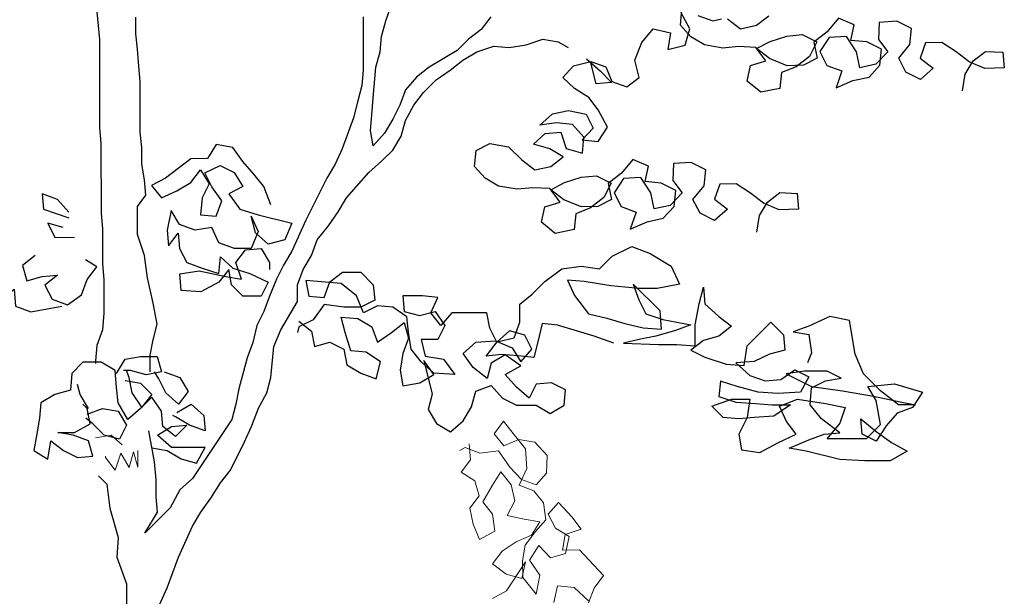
# Model space of a CAD drawing. Header units: metres. Extents: x 8 to 122, y -18 to 26.
# Tile 51 of 54: x 105.67 to 108.23, y 16.7 to 18.19. Entities that reach past the tile are written whole.
import ezdxf

# ---------------------------------------------------------------- set-up
doc = ezdxf.new("R2010")
doc.units = ezdxf.units.M
doc.layers.add('N-WE-AL-DETAIL-G', color=7, linetype='Continuous')

# ---------------------------------------------------------------- blocks, each defined once
blk = doc.blocks.new('Boom_zijaanzicht')
at = {"color": 0, "ltscale": 0.05, "flags": 128}
for points in [[(-0.2336, 6.7375), (-0.241, 6.6573), (-0.2412, 6.4277), (-0.2449, 6.3876), (-0.245, 6.2054), (-0.2487, 6.1653), (-0.2488, 6.0742), (-0.2525, 6.0341), (-0.2526, 5.9467), (-0.249, 5.9029), (-0.2344, 5.8628), (-0.2308, 5.8227), (-0.2308, 5.8154)], [(-1.2577, 6.7165), (-1.2322, 6.6837), (-1.1994, 6.6582), (-1.1703, 6.629), (-1.0975, 6.5852), (-1.0647, 6.5597), (-1.0356, 6.5268), (-1.021, 6.4867), (-1.0028, 6.4503), (-0.981, 6.4138), (-0.9519, 6.381), (-0.9446, 6.4211), (-0.9482, 6.4612), (-0.9518, 6.5049), (-0.959, 6.5851), (-0.9699, 6.6252), (-0.9735, 6.6653), (-0.9844, 6.7054), (-0.9989, 6.7455)], [(-0.9261, 6.7162), (-0.9262, 6.5778), (-0.9226, 6.5377), (-0.9117, 6.4976), (-0.9008, 6.4538), (-0.8717, 6.3736), (-0.8535, 6.3335), (-0.8317, 6.2971), (-0.7771, 6.1877), (-0.7408, 6.1075), (-0.7189, 6.071), (-0.7007, 6.0345), (-0.6826, 5.9908), (-0.668, 5.9507), (-0.6498, 5.9142), (-0.6389, 5.8705), (-0.6244, 5.8304), (-0.6026, 5.7502), (-0.5953, 5.7101), (-0.5845, 5.67), (-0.5189, 5.5715), (-0.4826, 5.5168), (-0.4498, 5.4877), (-0.4243, 5.4403), (-0.3588, 5.3746), (-0.3915, 5.4293), (-0.3878, 5.4694), (-0.3878, 5.5131), (-0.3841, 5.5605), (-0.3695, 5.6406)], [(-0.373, 5.7937), (-0.3729, 5.8374), (-0.3802, 5.8775), (-0.3911, 5.9176), (-0.3801, 5.9723), (-0.3655, 6.0379), (-0.3581, 6.0962), (-0.3398, 6.1508), (-0.3398, 6.2237), (-0.3616, 6.2529), (-0.3579, 6.293), (-0.3506, 6.3331), (-0.3506, 6.3768), (-0.3469, 6.4169), (-0.3468, 6.5481), (-0.3431, 6.5881), (-0.3394, 6.6319), (-0.3357, 6.672), (-0.3357, 6.7157)], [(-2.4825, 6.5236), (-2.4897, 6.5669), (-2.5107, 6.6017), (-2.5427, 6.6262), (-2.5871, 6.6241), (-2.5912, 6.5836), (-2.5406, 6.5818), (-2.4996, 6.599), (-2.4658, 6.6251), (-2.429, 6.6492), (-2.3865, 6.6483), (-2.3724, 6.6092), (-2.4061, 6.5831), (-2.3731, 6.5535), (-2.3351, 6.5727), (-2.3168, 6.6085), (-2.346, 6.6442), (-2.35, 6.6855), (-2.3121, 6.7047), (-2.2665, 6.7018), (-2.2644, 6.6573), (-2.2889, 6.6254), (-2.2578, 6.5928), (-2.2161, 6.5837), (-2.207, 6.6254), (-2.1817, 6.6654), (-2.1361, 6.6625), (-2.112, 6.6257), (-2.1303, 6.5898), (-2.1694, 6.5757), (-2.1541, 6.5316), (-2.1981, 6.5508), (-2.2398, 6.5598), (-2.2678, 6.5905), (-2.2719, 6.6319), (-2.2339, 6.651), (-2.1926, 6.655), (-2.2016, 6.6953), (-2.1606, 6.7124), (-2.1314, 6.6768), (-2.0964, 6.6503), (-2.1055, 6.6086), (-2.0696, 6.5903), (-2.0272, 6.5893), (-1.9811, 6.6076), (-1.9474, 6.6337), (-1.9832, 6.6521), (-2.026, 6.6662), (-2.0665, 6.6703), (-2.1045, 6.6511), (-2.0854, 6.6132), (-2.0503, 6.5867), (-2.0126, 6.5715), (-2.0085, 6.5301), (-1.9587, 6.5202), (-1.923, 6.5494), (-1.9321, 6.5896), (-1.9719, 6.6018), (-1.9454, 6.6368), (-1.901, 6.6389), (-1.8604, 6.6349), (-1.8121, 6.6431), (-1.7772, 6.6642), (-1.7497, 6.6942), (-1.7537, 6.7356)], [(-1.8724, 6.7114), (-1.9062, 6.6853), (-1.9478, 6.6944), (-1.9798, 6.7189)], [(-1.9482, 6.1568), (-1.9554, 6.2001), (-1.9764, 6.235), (-2.0084, 6.2595), (-2.0528, 6.2574), (-2.0569, 6.2169), (-2.0063, 6.2151), (-1.9653, 6.2323), (-1.9315, 6.2584), (-1.8947, 6.2825), (-1.8522, 6.2815), (-1.8381, 6.2425), (-1.8719, 6.2163), (-1.8388, 6.1868), (-1.8008, 6.206), (-1.7825, 6.2418), (-1.8117, 6.2775), (-1.8157, 6.3188), (-1.7778, 6.338), (-1.7322, 6.335), (-1.7301, 6.2906), (-1.7546, 6.2587), (-1.7235, 6.2261), (-1.6818, 6.217), (-1.6727, 6.2586), (-1.6474, 6.2987), (-1.6018, 6.2958), (-1.5777, 6.2589), (-1.596, 6.2231), (-1.6351, 6.209), (-1.6198, 6.1649), (-1.6638, 6.184), (-1.7055, 6.1931), (-1.7335, 6.2238), (-1.7376, 6.2651), (-1.6996, 6.2843), (-1.6583, 6.2883), (-1.6673, 6.3285), (-1.6263, 6.3457), (-1.5971, 6.31), (-1.5621, 6.2836), (-1.5712, 6.2419), (-1.5353, 6.2236), (-1.4929, 6.2226), (-1.4468, 6.2409), (-1.4131, 6.267), (-1.4489, 6.2854), (-1.4917, 6.2995), (-1.5323, 6.3035), (-1.5702, 6.2844), (-1.5511, 6.2465), (-1.516, 6.22), (-1.4783, 6.2048), (-1.4742, 6.1634), (-1.4244, 6.1535), (-1.3888, 6.1827), (-1.3978, 6.2229), (-1.4376, 6.2351), (-1.4111, 6.2701), (-1.3667, 6.2722), (-1.3261, 6.2681), (-1.2778, 6.2764), (-1.2429, 6.2975), (-1.2154, 6.3275), (-1.2194, 6.3688), (-1.2553, 6.3872), (-1.3036, 6.3789), (-1.3381, 6.3447), (-1.3719, 6.3186), (-1.4135, 6.3277), (-1.4455, 6.3522), (-1.4106, 6.3733), (-1.3684, 6.3854), (-1.3984, 6.413), (-1.439, 6.417), (-1.4531, 6.3742), (-1.4953, 6.3621), (-1.4993, 6.4034), (-1.4698, 6.4365), (-1.4284, 6.4406), (-1.3848, 6.4345), (-1.4179, 6.4641), (-1.4596, 6.4732), (-1.5048, 6.4629), (-1.5231, 6.4271), (-1.4951, 6.3965), (-1.5365, 6.3924), (-1.5606, 6.4292), (-1.5364, 6.4743), (-1.5119, 6.5062), (-1.4751, 6.5304), (-1.4445, 6.5585), (-1.4725, 6.5891), (-1.5173, 6.6001), (-1.5564, 6.586), (-1.5716, 6.5483), (-1.6107, 6.5342), (-1.6426, 6.5587), (-1.6316, 6.6034), (-1.6499, 6.6495), (-1.6791, 6.6851), (-1.7244, 6.6749), (-1.7172, 6.6316), (-1.762, 6.6427), (-1.7741, 6.6848), (-1.7519, 6.7268)], [(-1.7952, 6.7197), (-1.8343, 6.7056), (-1.8567, 6.7111)], [(-0.3808, 5.1523), (-0.4172, 5.2325), (-0.4463, 5.3127), (-0.4827, 5.3929), (-0.5045, 5.4294), (-0.53, 5.4659), (-0.5554, 5.506), (-0.5809, 5.5388), (-0.6173, 5.6117), (-0.6355, 5.6518), (-0.6537, 5.6992), (-0.6755, 5.7393), (-0.6864, 5.7794), (-0.6936, 5.8596), (-0.7118, 5.9034), (-0.7555, 5.9763), (-0.7554, 6.02), (-0.77, 6.0601), (-0.7918, 6.0966), (-0.8063, 6.1367), (-0.8355, 6.1731), (-0.8609, 6.2096), (-0.8828, 6.2461), (-0.941, 6.3117), (-0.9738, 6.3409), (-1.0029, 6.3701), (-1.0247, 6.4066), (-1.0356, 6.4467), (-1.0575, 6.4868), (-1.0829, 6.5196), (-1.1157, 6.5524), (-1.1521, 6.578), (-1.1849, 6.6035), (-1.2213, 6.6254), (-1.2651, 6.64), (-1.3051, 6.6364), (-1.3489, 6.6437), (-1.3926, 6.6584), (-1.4327, 6.6511), (-1.4582, 6.6365)], [(-1.5056, 6.6074), (-1.5421, 6.5747), (-1.5713, 6.5455), (-1.5312, 6.5419), (-1.5165, 6.6002)], [(-0.686, 6.2277), (-0.6677, 6.275), (-0.6422, 6.3078), (-0.613, 6.3406), (-0.5874, 6.377), (-0.5437, 6.3843), (-0.5219, 6.3478), (-0.4781, 6.3477), (-0.4126, 6.2967), (-0.3762, 6.2784), (-0.4017, 6.2456), (-0.4418, 6.2639), (-0.4782, 6.2858), (-0.5037, 6.3186), (-0.5256, 6.2822), (-0.5074, 6.2457), (-0.5038, 6.202), (-0.5439, 6.1984), (-0.5584, 6.2385), (-0.5329, 6.2749), (-0.5146, 6.3113), (-0.5547, 6.3296), (-0.5912, 6.3114), (-0.6131, 6.275), (-0.5766, 6.2567), (-0.6058, 6.2167), (-0.6532, 6.2021), (-0.7407, 6.1803), (-0.7225, 6.1366), (-0.6788, 6.1256), (-0.646, 6.1548), (-0.635, 6.1985), (-0.6532, 6.1584), (-0.6351, 6.1147), (-0.5913, 6.1146), (-0.5512, 6.1292), (-0.533, 6.1692), (-0.4892, 6.1619), (-0.4491, 6.1764), (-0.4272, 6.2129), (-0.4164, 6.1618), (-0.42, 6.1217), (-0.4455, 6.1546), (-0.4492, 6.1145), (-0.4675, 6.0781), (-0.5076, 6.0635), (-0.5513, 6.049), (-0.5549, 6.0927), (-0.5877, 6.0636), (-0.6315, 6.0491), (-0.6789, 6.0272), (-0.6607, 5.9908), (-0.6133, 5.9907), (-0.5841, 6.0199), (-0.5768, 6.0599), (-0.5513, 6.0271), (-0.504, 6.0016), (-0.4529, 6.0052), (-0.4493, 6.0489), (-0.5003, 6.0562), (-0.5695, 6.0417), (-0.6096, 6.0345), (-0.595, 6.0782), (-0.6205, 6.111), (-0.6606, 6.1147), (-0.6825, 6.0783), (-0.6825, 6.06)], [(-0.1612, 6.209), (-0.132, 6.2417), (-0.0919, 6.2563), (-0.0956, 6.2162), (-0.1612, 6.1944)], [(-0.1467, 6.1689), (-0.1066, 6.1798), (-0.1248, 6.1433), (-0.1759, 6.1434)], [(-1.5767, 5.8682), (-1.5257, 5.8864), (-1.4309, 5.9155), (-1.3908, 5.9191), (-1.3799, 5.8717), (-1.369, 5.8316), (-1.3289, 5.8352), (-1.2852, 5.8388), (-1.2451, 5.8351), (-1.2742, 5.8716), (-1.3179, 5.8826), (-1.3325, 5.9227), (-1.3324, 5.9701), (-1.3652, 5.9956), (-1.398, 6.0284), (-1.4417, 6.0613), (-1.4927, 6.0686), (-1.5401, 6.0614), (-1.5728, 6.0942), (-1.6238, 6.1197), (-1.6712, 6.1016), (-1.7259, 6.0688), (-1.7478, 6.0215), (-1.6895, 6.0105), (-1.6422, 6.0104), (-1.5693, 6.0176), (-1.5, 6.0285), (-1.4563, 6.0321), (-1.4745, 5.992), (-1.511, 5.9447), (-1.5584, 5.9338), (-1.6058, 5.9193), (-1.6532, 5.9084), (-1.7006, 5.9048), (-1.6969, 5.9522), (-1.6276, 6.0213), (-1.6422, 5.9813), (-1.6604, 5.9448), (-1.7042, 5.9303), (-1.7771, 5.9158), (-1.737, 5.9012), (-1.686, 5.8866), (-1.6459, 5.8792), (-1.6022, 5.8683), (-1.6933, 5.8647), (-1.7407, 5.8647), (-1.7881, 5.8611), (-1.788, 5.9158), (-1.7989, 5.9705), (-1.8098, 6.0142), (-1.8135, 5.9705), (-1.85, 5.9377), (-1.8828, 5.9122), (-1.85, 5.8867), (-1.8099, 5.8757), (-1.7771, 5.8502), (-1.8136, 5.832), (-1.8683, 5.8138), (-1.9157, 5.8102), (-1.9229, 5.8613), (-1.9848, 5.9233), (-2.0176, 5.8905), (-2.0213, 5.8504), (-1.9812, 5.8395), (-1.9412, 5.8212), (-1.8938, 5.8175), (-1.9303, 5.7847), (-1.9704, 5.7702), (-2.0105, 5.7739), (-2.0469, 5.7994), (-2.0833, 5.7812), (-2.0615, 5.7411), (-2.0032, 5.7374), (-1.9522, 5.741), (-1.8975, 5.7556), (-1.8538, 5.7701), (-1.8501, 5.73), (-1.8939, 5.7155), (-1.9449, 5.7119), (-1.9886, 5.7083), (-2.036, 5.7083), (-1.9923, 5.6791), (-1.9413, 5.6754), (-1.9012, 5.6717), (-1.8611, 5.6753), (-1.8319, 5.7045), (-1.8829, 5.7227), (-1.9303, 5.7228), (-1.9231, 5.6754), (-1.9013, 5.6317), (-1.9086, 5.5916), (-1.956, 5.5843), (-2.0033, 5.6099), (-2.0507, 5.6318), (-2.0251, 5.6646), (-2.0069, 5.7046), (-2.0542, 5.7229), (-2.1271, 5.712), (-2.1782, 5.7011), (-2.1636, 5.661), (-2.1309, 5.6209), (-2.2329, 5.621), (-2.2693, 5.6575), (-2.2583, 5.7194), (-2.2364, 5.7559), (-2.3057, 5.7632), (-2.3786, 5.7414), (-2.3531, 5.7013), (-2.313, 5.6867), (-2.2839, 5.6539), (-2.2584, 5.6138), (-2.222, 5.6319), (-2.2183, 5.672), (-2.2584, 5.6393), (-2.2985, 5.6101), (-2.3386, 5.5883), (-2.2949, 5.5628), (-2.2293, 5.5627), (-2.1637, 5.5663), (-2.0762, 5.5881), (-2.0325, 5.5953), (-2.0835, 5.6172), (-2.1236, 5.6319), (-2.1636, 5.6355), (-2.1162, 5.6719), (-2.087, 5.7084), (-2.0906, 5.7521), (-2.1271, 5.7703), (-2.1672, 5.7777), (-2.1307, 5.7959), (-2.0724, 5.7958), (-2.025, 5.7885), (-2.0906, 5.7557), (-2.1708, 5.7449), (-2.251, 5.7304), (-2.3203, 5.7159), (-2.3604, 5.7086), (-2.3166, 5.7086), (-2.2692, 5.745), (-2.2255, 5.7887), (-2.2035, 5.8397), (-2.1889, 5.9271), (-2.1379, 5.938), (-2.0832, 5.9124), (-2.0431, 5.8978), (-2.0832, 5.8906), (-2.0906, 5.8432), (-2.0797, 5.8177)], [(-0.0739, 6.0959), (-0.0411, 6.0704), (-0.0521, 6.0303), (-0.0921, 6.0413), (-0.1322, 6.045), (-0.0994, 6.0194), (-0.1177, 5.983), (-0.1578, 5.9684), (-0.1942, 5.994), (-0.2088, 6.0341), (-0.2342, 6.0669), (-0.2051, 6.0851)], [(0.0318, 6.0667), (0.0901, 6.063), (0.1338, 6.0702), (0.163, 6.041), (0.1338, 6.0083), (0.0864, 6.0047), (0.0463, 6.0083), (0.0135, 5.9829), (-0.0193, 6.0084), (-0.023, 5.9647), (-0.0631, 5.9501), (-0.1432, 5.9648)], [(-0.7591, 5.9253), (-0.792, 5.8998), (-0.7993, 5.8597), (-0.8394, 5.8707), (-0.8758, 5.8525), (-0.8832, 5.8124), (-0.9196, 5.7906), (-0.9597, 5.776), (-0.9706, 5.8198), (-0.9341, 5.8452), (-0.8941, 5.8489), (-0.8794, 5.8962), (-0.8685, 5.9363), (-0.9122, 5.9327), (-0.9487, 5.9109), (-0.9633, 5.8708), (-0.9997, 5.8963), (-1.0325, 5.9219), (-1.0434, 5.8818), (-1.0289, 5.8417), (-1.0217, 5.798), (-1.029, 5.7579), (-1.0727, 5.7652), (-1.1091, 5.7871), (-1.0836, 5.8235), (-1.1055, 5.7361), (-1.0946, 5.696), (-1.1165, 5.6596), (-1.153, 5.6377), (-1.1858, 5.6669), (-1.2076, 5.7034), (-1.2185, 5.7435), (-1.2586, 5.7581), (-1.2878, 5.7253), (-1.3242, 5.7071), (-1.3752, 5.7072), (-1.4117, 5.6853), (-1.4481, 5.7072), (-1.4517, 5.7473), (-1.4153, 5.7655), (-1.3752, 5.7618), (-1.357, 5.7254), (-1.3242, 5.7545), (-1.295, 5.7873), (-1.3351, 5.8092), (-1.2949, 5.8383), (-1.2585, 5.8164), (-1.2476, 5.7763), (-1.2112, 5.8054), (-1.1856, 5.8418), (-1.2184, 5.871), (-1.2694, 5.8747), (-1.3131, 5.8565), (-1.335, 5.8201), (-1.3642, 5.8529), (-1.3459, 5.8894), (-1.3058, 5.9003), (-1.273, 5.8711), (-1.2548, 5.9075), (-1.2475, 5.9476), (-1.1564, 5.9475), (-1.1272, 5.9147), (-1.1017, 5.9474), (-1.1199, 5.9875), (-1.0798, 5.9912), (-1.0288, 5.9911), (-1.0324, 5.951), (-1.0725, 5.9401), (-1.1126, 5.9511), (-1.1382, 5.9147), (-1.12, 5.8782), (-1.0762, 5.8782), (-1.0872, 5.8345), (-1.1346, 5.8272), (-1.1638, 5.7871), (-1.1091, 5.7907), (-1.0763, 5.8199), (-1.0508, 5.8526), (-1.0434, 5.8964), (-1.0397, 5.9365), (-1.0033, 5.9619), (-0.9632, 5.9655), (-0.9268, 5.9473), (-0.9085, 5.991), (-0.8684, 6.0238), (-0.8174, 6.0274), (-0.7773, 6.031), (-0.7846, 5.9909), (-0.8247, 5.9873), (-0.8392, 6.0274), (-0.872, 6.0529), (-0.9194, 6.053), (-0.9522, 6.0202), (-0.9559, 5.9801), (-0.9195, 5.9619), (-0.8757, 5.9618), (-0.8247, 5.9691), (-0.7956, 5.9289), (-0.7592, 5.9107), (-0.7555, 5.8961)], [(-0.2855, 5.79), (-0.3073, 5.8265), (-0.3474, 5.8338), (-0.3912, 5.8338), (-0.4021, 5.7937), (-0.362, 5.7864), (-0.3219, 5.7973), (-0.3037, 5.7973)], [(-0.3768, 5.5969), (-0.4169, 5.5897), (-0.4533, 5.5678), (-0.4934, 5.5569), (-0.5153, 5.597), (-0.4278, 5.597), (-0.3913, 5.6297), (-0.4278, 5.6516), (-0.4678, 5.6553), (-0.4387, 5.6261), (-0.4059, 5.6516), (-0.4022, 5.6917), (-0.3767, 5.7281), (-0.3475, 5.6989), (-0.3148, 5.6698), (-0.2892, 5.7135), (-0.2855, 5.7535), (-0.2819, 5.7973), (-0.2454, 5.8191), (-0.198, 5.8191), (-0.1689, 5.7899), (-0.1653, 5.7461), (-0.1252, 5.7352), (-0.0888, 5.7133), (-0.0852, 5.6732), (-0.0779, 5.6331), (-0.0707, 5.5894), (-0.1071, 5.5675), (-0.1144, 5.6149), (-0.1472, 5.5894), (-0.1837, 5.5712), (-0.2238, 5.5749), (-0.2128, 5.615), (-0.1727, 5.6295), (-0.1326, 5.6368), (-0.1763, 5.6368), (-0.2164, 5.6587), (-0.2091, 5.6988), (-0.1981, 5.7097)], [(-0.4094, 5.7937), (-0.4495, 5.7792), (-0.4714, 5.7428), (-0.4459, 5.71), (-0.4131, 5.7391), (-0.3949, 5.7755), (-0.3839, 5.7937)], [(-0.3074, 5.7718), (-0.3475, 5.7645), (-0.3767, 5.7354), (-0.3512, 5.7026), (-0.3256, 5.739), (-0.3183, 5.7791), (-0.311, 5.7973)], [(-0.2127, 5.6988), (-0.1908, 5.7352), (-0.1835, 5.7607)], [(-0.4423, 5.6881), (-0.4787, 5.71), (-0.5116, 5.6809), (-0.5152, 5.6408), (-0.4751, 5.6553), (-0.4387, 5.6772), (-0.4314, 5.6808)], [(-0.2091, 5.6842), (-0.2491, 5.6988), (-0.2892, 5.6916), (-0.3111, 5.6552), (-0.293, 5.6187), (-0.2529, 5.6296), (-0.2237, 5.6587), (-0.2054, 5.6733)], [(-0.2384, 5.5239), (-0.2603, 5.5021), (-0.2676, 5.4401), (-0.2895, 5.3636), (-0.2859, 5.3126), (-0.3115, 5.2434), (-0.3116, 5.1413)]]:
    blk.add_lwpolyline(points, dxfattribs=at)
at = {"color": 0, "lineweight": 0, "ltscale": 0.05, "flags": 128}
for points in [[(-1.201, 5.6071), (-1.2047, 5.5657), (-1.1804, 5.5331), (-1.2157, 5.5112), (-1.2272, 5.4721), (-1.2029, 5.4395), (-1.2117, 5.3979), (-1.2284, 5.3586), (-1.2678, 5.3804), (-1.2616, 5.4245), (-1.237, 5.4563), (-1.2617, 5.4993), (-1.2836, 5.5346), (-1.3107, 5.5001), (-1.3196, 5.4586), (-1.3002, 5.4206), (-1.3437, 5.4113), (-1.3847, 5.4047), (-1.3628, 5.3694), (-1.3236, 5.3527), (-1.2866, 5.3282), (-1.2622, 5.2956), (-1.2974, 5.2685), (-1.3382, 5.2568), (-1.3475, 5.3003), (-1.2984, 5.2247), (-1.2616, 5.2053)], [(-1.4211, 5.1945), (-1.4304, 5.238), (-1.4741, 5.2339), (-1.5115, 5.1991)], [(-1.5113, 5.1939), (-1.5256, 5.2321), (-1.5499, 5.2648), (-1.4878, 5.3314), (-1.444, 5.3304), (-1.4506, 5.3714), (-1.4923, 5.3854), (-1.4677, 5.4172), (-1.4329, 5.4546), (-1.406, 5.4246), (-1.4254, 5.3878), (-1.4607, 5.3659), (-1.4514, 5.3224), (-1.4123, 5.3109), (-1.3825, 5.3429), (-1.358, 5.3051), (-1.3849, 5.2654), (-1.3755, 5.2168), (-1.3409, 5.2593), (-1.3399, 5.3031), (-1.3465, 5.3441), (-1.3735, 5.3793), (-1.4003, 5.4093), (-1.3942, 5.4533), (-1.3695, 5.4852), (-1.3313, 5.4994), (-1.3509, 5.5425), (-1.3476, 5.5942), (-1.3154, 5.634), (-1.2908, 5.6659), (-1.2664, 5.6332), (-1.2911, 5.6014), (-1.3303, 5.618), (-1.3714, 5.6114), (-1.4037, 5.5768), (-1.402, 5.5304), (-1.3752, 5.5004), (-1.337, 5.5147), (-1.3072, 5.5467), (-1.2777, 5.589), (-1.2285, 5.583), (-1.1904, 5.5972), (-1.1772, 5.5899)], [(-0.231, 5.6223), (-0.2711, 5.6296), (-0.3003, 5.6041)], [(-0.3404, 5.5896), (-0.3404, 5.5459), (-0.3294, 5.5859), (-0.3185, 5.5458), (-0.2966, 5.5823), (-0.2821, 5.5385), (-0.2566, 5.5713), (-0.2565, 5.5749)]]:
    blk.add_lwpolyline(points, dxfattribs=at)

msp = doc.modelspace()

# ---------------------------------------------------------------- block references
at = {"layer": 'N-WE-AL-DETAIL-G', "color": 252, "xscale": -1}
msp.add_blockref('Boom_zijaanzicht', (105.634, 11.4843), dxfattribs=at)

doc.saveas('drawing.dxf')
